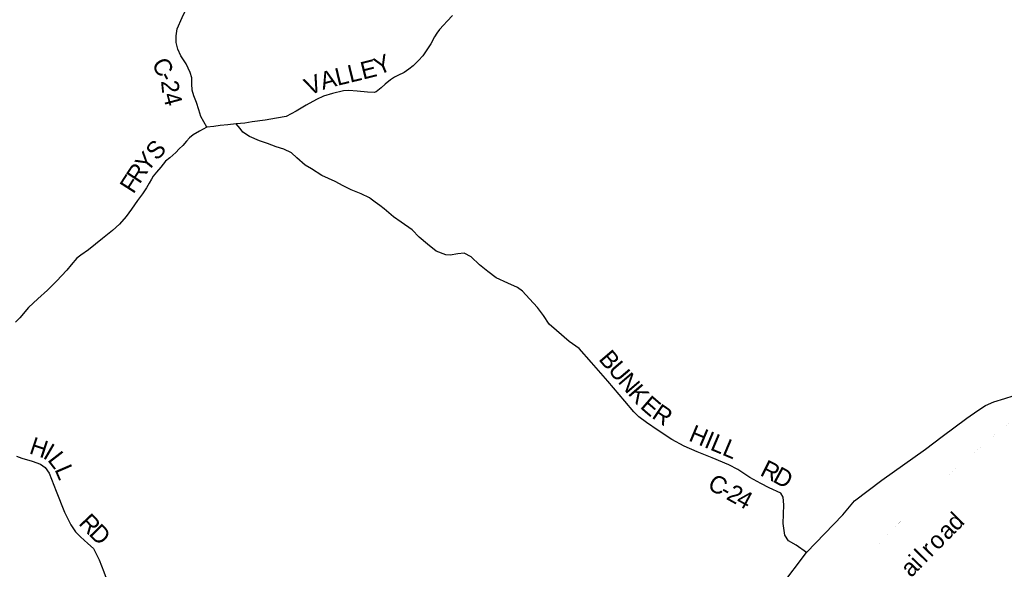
# Model space of a CAD drawing. Header units: feet. Extents: x 2045852 to 2423567, y 671180 to 1091522.
# Tile 13 of 24: x 2231284 to 2248180, y 853187 to 862608. Entities that reach past the tile are written whole.
import ezdxf

# ---------------------------------------------------------------- set-up
doc = ezdxf.new("R2010")
doc.units = ezdxf.units.FT
doc.header["$MEASUREMENT"] = 0
doc.linetypes.add('rr2', pattern=[0])
for name, color, linetype in [('GM_X_County_Road', 3, 'Continuous'), ('GM_X_County_Road_Text', 3, 'Continuous'), ('GM_X_Rail_Line', 7, 'rr2'), ('GM_X_Rail_Line_Text', 7, 'Continuous'), ('GM_X_US_Route', 1, 'Continuous')]:
    doc.layers.add(name, color=color, linetype=linetype)
doc.styles.add('Style-font30', font='font30.shx')

msp = doc.modelspace()

# ---------------------------------------------------------------- linework, layer by layer
at = {"layer": 'GM_X_County_Road', "flags": 128}
for points in [[(2234495.041000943, 860763.3884697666), (2234392.221206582, 860946.5281034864), (2234360.561269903, 861064.4578676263), (2234316.811357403, 861186.2176241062), (2234275.121440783, 861301.9873925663), (2234245.721499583, 861401.8871927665), (2234240.361510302, 861506.1069843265), (2234237.021516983, 861610.3567758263), (2234209.711571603, 861702.2565920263), (2234143.511704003, 861849.7962969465), (2234049.291892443, 861988.9460186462), (2233999.631991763, 862100.6057953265), (2233968.012055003, 862216.5055635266), (2233968.542053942, 862330.8353348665), (2233987.082016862, 862453.4350896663), (2234073.041844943, 862645.1247062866), (2234172.721645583, 862865.0742663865), (2234288.391414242, 863091.2538140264), (2234374.661241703, 863258.8834787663), (2234415.571159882, 863359.7032771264), (2234421.865288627, 863391.9044000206), (2234434.356249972, 863455.8088731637)], [(2238710.782569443, 862679.3846377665), (2238617.582755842, 862581.8448328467), (2238556.142878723, 862514.8349668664), (2238490.783009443, 862439.7351170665), (2238443.333104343, 862378.9252386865), (2238403.943183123, 862316.2153641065), (2238339.153312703, 862197.0056025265), (2238272.153446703, 862093.7958089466), (2238201.123588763, 861990.5460154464), (2238129.803731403, 861911.3661738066), (2238036.513917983, 861819.8463568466), (2237960.914069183, 861760.6564752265), (2237879.224232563, 861705.3965857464), (2237773.424444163, 861649.8166969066), (2237715.514559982, 861620.9567546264), (2237647.734695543, 861577.9268406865), (2237556.264878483, 861502.4769915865), (2237486.765017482, 861437.3571218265), (2237401.165188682, 861374.0272484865), (2237369.165252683, 861361.5572734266), (2237254.565481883, 861366.0372644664), (2237073.445844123, 861385.6572252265), (2236930.686129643, 861391.7472130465), (2236842.276306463, 861390.5672154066), (2236653.976683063, 861343.8973087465), (2236499.826991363, 861297.6974011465), (2236380.017230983, 861237.9275206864), (2236202.337586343, 861145.2677060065), (2236030.877929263, 861038.6779191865), (2235855.168280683, 860950.0680964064), (2235690.788609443, 860917.7781609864), (2235494.239002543, 860887.0582224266), (2235271.549447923, 860857.9982805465), (2235149.269692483, 860834.3083279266), (2234996.669997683, 860824.2383480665), (2234854.240282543, 860804.2783879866), (2234721.700547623, 860796.4984035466), (2234615.440760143, 860777.0184425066), (2234495.041000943, 860763.3884697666), (2234367.271256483, 860697.4986015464), (2234259.541471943, 860635.8987247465), (2234195.891599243, 860584.9088267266), (2234144.391702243, 860526.0589444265), (2234081.071828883, 860448.9990985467), (2234023.521943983, 860392.0692124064), (2233963.992063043, 860333.1193303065), (2233858.682273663, 860239.4595176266), (2233787.092416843, 860180.3396358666), (2233705.942579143, 860082.9898305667), (2233630.742729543, 859991.7400130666), (2233577.342836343, 859924.8501468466), (2233543.792903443, 859876.2702440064), (2233508.522973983, 859805.6103853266), (2233461.333068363, 859724.7505470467), (2233390.303210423, 859621.5207535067), (2233305.343380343, 859508.0809803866), (2233204.773581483, 859358.3312798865), (2233109.893771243, 859234.7415270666), (2232995.024000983, 859102.8517908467), (2232875.844239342, 858992.9820105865), (2232706.774577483, 858856.3822837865), (2232585.444820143, 858758.5024795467), (2232464.105062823, 858660.6426752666), (2232330.585329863, 858572.6528512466), (2232266.985457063, 858517.6629612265), (2232167.935655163, 858406.0431844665), (2232092.735805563, 858314.8033669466), (2231918.326154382, 858123.9937485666), (2231763.496464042, 857973.5540494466), (2231592.596805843, 857822.8943507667), (2231437.747115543, 857674.4646476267), (2231287.247416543, 857500.0049965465), (2231209.887571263, 857420.7751550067)], [(2244786.760417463, 853475.7230451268), (2244608.580773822, 853603.0227905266), (2244477.001036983, 853677.4526416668), (2244413.461164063, 853774.8824468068), (2244386.811217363, 853973.0920503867), (2244396.771197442, 854294.1414082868), (2244383.061224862, 854424.3311479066), (2244344.041302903, 854489.9910165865), (2244145.871699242, 854585.5908253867), (2244004.301982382, 854655.8806848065), (2243814.042362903, 854761.6204733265), (2243607.312776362, 854899.2201981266), (2243451.573087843, 854977.3400418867), (2243166.703657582, 855095.8298049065), (2242912.124166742, 855202.7095911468), (2242685.834619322, 855297.9294007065), (2242475.365040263, 855413.4191697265), (2242240.305510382, 855564.6788672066), (2242037.565915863, 855704.3485878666), (2241907.716175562, 855800.8683948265), (2241822.216346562, 855885.9582246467), (2241667.126656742, 856070.3878557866), (2241375.397240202, 856411.4271737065), (2241097.997795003, 856730.5965353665), (2240885.918219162, 856972.4260517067), (2240713.558563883, 857092.4458116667), (2240496.098998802, 857282.0554324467), (2240372.119246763, 857390.6852151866), (2240271.749447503, 857539.7549170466), (2240169.559651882, 857672.7646510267), (2240030.959929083, 857825.3243459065), (2239912.720165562, 857956.1040843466), (2239827.560335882, 858015.1239663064), (2239659.790671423, 858091.0838143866), (2239461.681067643, 858182.6736312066), (2239317.631355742, 858289.0334184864), (2239173.491644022, 858403.4231897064), (2239031.021928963, 858543.8929087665), (2238913.692163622, 858604.4927875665), (2238803.252384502, 858596.9828025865), (2238668.922653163, 858573.1028503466), (2238596.502798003, 858578.1428402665), (2238430.953129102, 858638.0927203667), (2238282.653425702, 858762.4424716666), (2238138.453714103, 858880.8422348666), (2238016.313958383, 859003.5519894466), (2237831.724327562, 859137.4517216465), (2237699.914591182, 859229.9415366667), (2237537.374916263, 859368.1412602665), (2237462.734275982, 859423.2191459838), (2237385.215220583, 859480.4210357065), (2237318.215354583, 859533.6709292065), (2237285.765419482, 859557.3008819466), (2237142.195706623, 859625.5707454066), (2236972.556045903, 859691.4706136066), (2236837.056316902, 859757.8404808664), (2236695.406600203, 859834.1603282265), (2236470.987049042, 859939.4501176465), (2236290.677409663, 860053.3598898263), (2236185.377620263, 860116.1197643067), (2236041.127908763, 860238.5395194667), (2235945.588099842, 860323.4993495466), (2235816.148358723, 860387.9492206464), (2235684.978621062, 860430.3091359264), (2235537.578915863, 860484.4890275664), (2235398.309194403, 860532.7689310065), (2235226.519537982, 860608.6887791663), (2235115.109760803, 860677.4086417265), (2235068.069854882, 860740.9585146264), (2234996.669997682, 860824.2383480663)], [(2231231.137528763, 855126.4797436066), (2231320.007351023, 855091.5498134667), (2231497.516996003, 855039.7199171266), (2231640.816709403, 854991.4600136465), (2231719.926551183, 854934.3201279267), (2231787.476416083, 854836.9303227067), (2231907.976175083, 854527.6309413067), (2232051.215888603, 854168.4716596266), (2232162.545665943, 853947.3021019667), (2232240.435510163, 853827.9823406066), (2232327.935335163, 853742.8825108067), (2232455.975079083, 853630.2427360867), (2232549.524891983, 853543.2229101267), (2232650.424690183, 853352.0132925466), (2232727.444536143, 853142.4137117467), (2232810.594369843, 852924.8941467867), (2232914.574161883, 852649.4746976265), (2232997.693995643, 852433.9451286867), (2233044.923901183, 852354.3352879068), (2233108.263774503, 852272.9354507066), (2233173.753643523, 852179.5356375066)]]:
    msp.add_lwpolyline(points, dxfattribs=at)
at = {"layer": 'GM_X_Rail_Line', "ltscale": 0.125, "const_width": 0.18, "flags": 128}
msp.add_lwpolyline([(2217950.374022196, 829261.1859810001), (2220429.289132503, 830218.5395595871), (2223257.633475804, 831294.127408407), (2226721.036548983, 832615.444765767), (2228283.363424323, 833212.4135718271), (2230772.868445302, 834169.1516583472), (2231289.307412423, 834375.1912462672), (2231632.096726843, 834519.610957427), (2231911.406168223, 834637.7707211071), (2232118.425754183, 834755.0704865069), (2232485.675019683, 834989.130018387), (2232865.484260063, 835240.349515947), (2233219.433552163, 835521.0489545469), (2233480.533029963, 835741.098514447), (2233686.502618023, 835947.738101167), (2233888.112214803, 836162.827670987), (2234177.681635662, 836493.8270089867), (2234370.541249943, 836730.0865364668), (2236369.557251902, 839681.3006340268), (2239297.401396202, 844043.0019106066), (2241860.126270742, 847880.0742364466), (2243422.353146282, 850190.0696164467), (2244042.331906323, 851142.8377109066), (2244623.880743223, 851951.2560940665), (2245083.439824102, 852529.3149379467), (2245380.819229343, 852893.4342097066), (2245946.348098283, 853539.0229185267), (2246323.877343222, 853931.6721332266), (2246964.946061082, 854568.0208605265), (2247872.124246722, 855374.9492466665), (2248849.212292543, 856160.3276759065), (2249634.000722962, 856748.2964999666), (2250061.809867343, 857050.1858961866), (2250291.479408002, 857196.1556042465), (2250665.308660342, 857348.6652992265), (2253230.393530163, 858009.6939771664), (2255203.969583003, 858531.3729338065), (2256219.947551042, 858796.8724028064), (2256813.106364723, 858963.4320696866), (2257260.275470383, 859106.6817831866), (2257752.714485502, 859294.6014073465), (2258222.083546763, 859486.3210239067), (2259045.671899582, 859878.3402398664), (2259814.850361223, 860273.6494492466), (2262395.665199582, 861622.9967505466), (2265231.539527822, 863099.9137967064), (2268896.632197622, 865008.6799791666), (2269251.091488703, 865202.5695913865), (2269519.050952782, 865346.9993025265), (2272898.954192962, 867636.1247242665), (2273912.012166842, 868248.9534986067), (2275248.289494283, 869153.3216898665), (2275542.378906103, 869370.2412560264), (2275765.068460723, 869561.2608739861), (2275978.998032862, 869808.7603789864), (2276185.817619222, 870106.6197832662), (2277007.465975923, 871584.1368282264), (2277188.915613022, 871927.426141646), (2277362.515265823, 872203.2155900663), (2277529.904931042, 872405.4251856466), (2277699.444591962, 872575.5348454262), (2277900.454189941, 872701.8745927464), (2278107.553775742, 872829.8543367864), (2278294.113402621, 872913.0441704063), (2278522.132946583, 872987.8740207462), (2278781.632427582, 873018.9239586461), (2279136.751717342, 873010.503975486), (2279460.301070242, 872973.9240486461), (2279701.920587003, 872902.0841923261), (2279906.500177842, 872846.3643037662), (2280148.759693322, 872820.4443556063), (2280451.119088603, 872858.1042802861), (2281055.597879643, 872975.8340448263), (2282028.885933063, 873161.2136740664), (2284291.101408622, 873471.9330526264), (2285443.489103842, 873684.8226268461), (2285804.268382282, 873710.7725749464), (2286259.367472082, 873663.0226704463)], dxfattribs=at)
at = {"layer": 'GM_X_US_Route', "flags": 128}
msp.add_lwpolyline([(2243158.134780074, 851135.2776210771), (2244346.361298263, 852891.2042141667), (2244786.760417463, 853475.7230451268), (2245406.609177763, 854119.2517580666), (2245606.988777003, 854358.9612786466), (2246077.487836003, 854714.0705684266), (2246826.226338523, 855248.6294993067), (2247111.805767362, 855466.0090645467), (2247535.194920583, 855778.4284397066), (2247726.024538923, 855910.8581748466), (2247855.994278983, 855995.8780048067), (2247998.423994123, 856059.1578782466), (2248186.963617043, 856115.4777656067), (2248476.623037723, 856206.1275843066), (2248624.723404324, 856255.4877773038)], dxfattribs=at)

# ---------------------------------------------------------------- texts
at = {"layer": 'GM_X_County_Road_Text', "style": 'Style-font30'}
for s, rotation, p in [('C', 298.328255, (2233541.877716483, 861854.2384695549)), ('E', 14.040408, (2237175.300427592, 861579.9139788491)), ('Y', 23.202713, (2237442.601241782, 861651.0812352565)), ('A', 15.434996, (2236484.883656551, 861403.8806847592)), ('L', 13.64542, (2236736.95826429, 861473.5194285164)), ('L', 13.641255, (2236955.019072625, 861526.4569129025)), ('2', 275.362633, (2233709.686513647, 861558.0154438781)), ('-', 298.725525, (2233659.884803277, 861635.3532234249)), ('V', 23.572639, (2236253.524998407, 861302.0626812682)), ('4', 284.933212, (2233736.591237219, 861320.2265717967)), ('S', 47.231518, (2233638.408827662, 860178.9044677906)), ('Y', 50.64779299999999, (2233474.121156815, 859978.3344077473)), ('R', 56.63251499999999, (2233343.511040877, 859779.222569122)), ('F', 57.372108, (2233234.934695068, 859609.6160798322)), ('B', 310.552193, (2241206.245313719, 856784.0800804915)), ('U', 310.549538, (2241366.435799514, 856596.866682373)), ('N', 310.549698, (2241538.059179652, 856396.2729421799)), ('K', 310.667789, (2241710.107723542, 856195.1692258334)), ('E', 319.149055, (2241915.776217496, 855961.1924362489)), ('R', 325.840893, (2242115.355327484, 855791.5195926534)), ('HILL', 337.135798, (2242747.87213118, 855398.4074994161)), ('H', 341.626104, (2231431.757882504, 855178.5053407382)), ('I', 329.710976, (2231667.301315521, 855102.0699984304)), ('L', 307.722763, (2231750.950273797, 855059.8912358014)), ('L', 293.34153, (2231878.161712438, 854899.4947993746)), ('R', 333.4227330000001, (2243973.084002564, 854805.8421073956)), ('C', 331.1250879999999, (2243068.327935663, 854576.7171034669)), ('D', 331.3427370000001, (2244190.898886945, 854696.93498254)), ('2', 331.250959, (2243392.642903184, 854397.9603402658)), ('-', 331.162594, (2243284.27459556, 854457.6216106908)), ('4', 331.614767, (2243556.500720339, 854308.0894054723)), ('R', 313.3604320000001, (2232282.421637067, 853966.7028950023)), ('D', 314.674583, (2232456.735613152, 853782.2572809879))]:
    msp.add_text(s, height=300, rotation=rotation, dxfattribs=at).set_placement(p)
at = {"layer": 'GM_X_Rail_Line_Text', "style": 'Style-font30'}
for s, rotation, p in [('d', 45.229923, (2247361.336020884, 853826.570083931)), ('a', 45.230251, (2247209.502338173, 853673.5111216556)), ('o', 45.26217300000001, (2247036.107841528, 853498.522437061)), ('r', 45.342529, (2246921.791072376, 853382.8304307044)), ('i', 45.62816999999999, (2246731.01688647, 853188.5713326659)), ('l', 45.408817, (2246826.120484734, 853285.7846277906)), ('a', 45.813766, (2246580.982906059, 853034.2129890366))]:
    msp.add_text(s, height=298.125, rotation=rotation, dxfattribs=at).set_placement(p)

doc.saveas('drawing.dxf')
